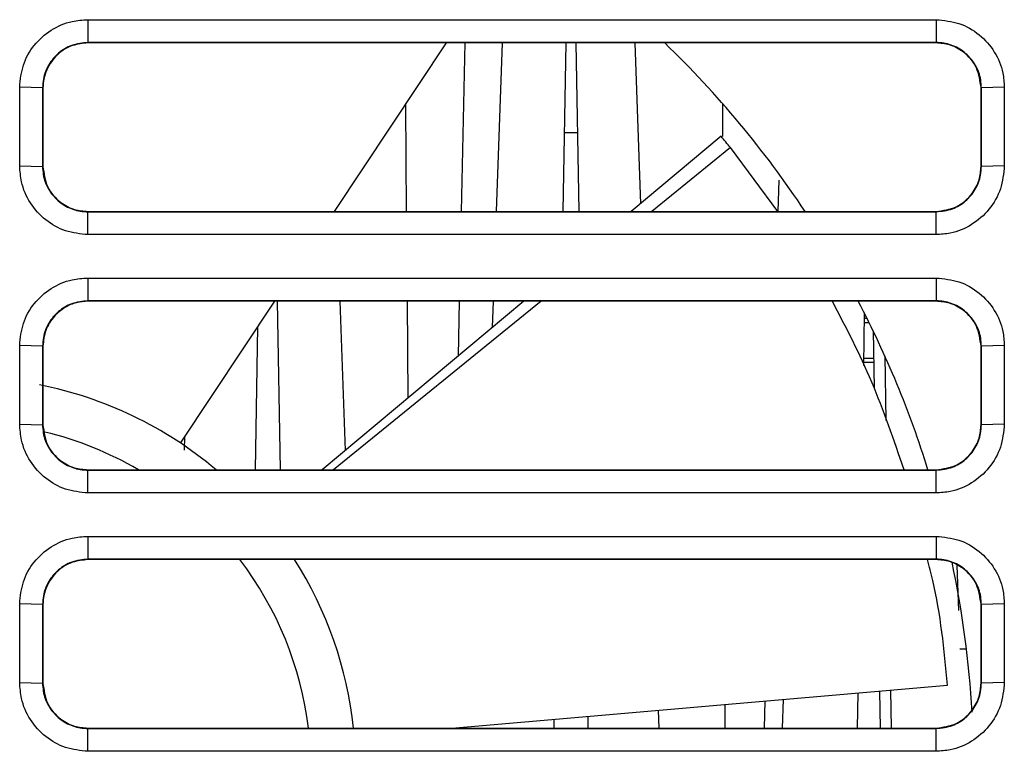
# Model space of a CAD drawing. Header units: millimetres. Extents: x -0.57 to 0.95, y -0.4 to 0.71.
# Tile 6 of 256: x 0.0557 to 0.0995, y -0.3256 to -0.293. Entities that reach past the tile are written whole.
import ezdxf

# ---------------------------------------------------------------- set-up
doc = ezdxf.new("R2010")
doc.units = ezdxf.units.MM
doc.layers.add('FORMAT', color=7, linetype='Continuous')

msp = doc.modelspace()

# ---------------------------------------------------------------- linework, layer by layer
at = {"layer": 'FORMAT', "color": 7, "linetype": 'Continuous', "lineweight": 25}
for p, q in [((0.058713, -0.293026), (0.096469, -0.293026)), ((0.058713, -0.293026), (0.058713, -0.294042)), ((0.096469, -0.293026), (0.096469, -0.294042)), ((0.096469, -0.294042), (0.058713, -0.294042)), ((0.058713, -0.29406), (0.058713, -0.294042)), ((0.096469, -0.29406), (0.058713, -0.29406)), ((0.069692, -0.30156), (0.074679, -0.29406)), ((0.075494, -0.29406), (0.075331, -0.30156)), ((0.077154, -0.29406), (0.076892, -0.30156)), ((0.079867, -0.30156), (0.079998, -0.29406)), ((0.080439, -0.29406), (0.08057, -0.30156)), ((0.083058, -0.29406), (0.083308, -0.301217)), ((0.096469, -0.29406), (0.096469, -0.294042)), ((0.055678, -0.299525), (0.055678, -0.296025)), ((0.056695, -0.29606), (0.055678, -0.296025)), ((0.056695, -0.29606), (0.056695, -0.29956)), ((0.056695, -0.29606), (0.056713, -0.29606)), ((0.056713, -0.29606), (0.056713, -0.29956)), ((0.098469, -0.29956), (0.098469, -0.29606)), ((0.098469, -0.29606), (0.098486, -0.29606)), ((0.099504, -0.296025), (0.098486, -0.29606)), ((0.098486, -0.29956), (0.098486, -0.29606)), ((0.072846, -0.296817), (0.072887, -0.30156)), ((0.08696, -0.296772), (0.086966, -0.29823)), ((0.079929, -0.298047), (0.080509, -0.298047)), ((0.086895, -0.298217), (0.082898, -0.30156)), ((0.08731, -0.29872), (0.083811, -0.30156)), ((0.089427, -0.301571), (0.08731, -0.29872)), ((0.055678, -0.299525), (0.056695, -0.29956)), ((0.056713, -0.29956), (0.056695, -0.29956)), ((0.098469, -0.29956), (0.098486, -0.29956)), ((0.099504, -0.299525), (0.098486, -0.29956)), ((0.089464, -0.300172), (0.089427, -0.301571)), ((0.058713, -0.30156), (0.058713, -0.301577)), ((0.058713, -0.30156), (0.096469, -0.30156)), ((0.058713, -0.302594), (0.058713, -0.301577)), ((0.058713, -0.301577), (0.096469, -0.301577)), ((0.096469, -0.30156), (0.096469, -0.301577)), ((0.096469, -0.302594), (0.096469, -0.301577)), ((0.096469, -0.302594), (0.058713, -0.302594)), ((0.058713, -0.304526), (0.096469, -0.304526)), ((0.058713, -0.304526), (0.058713, -0.305542)), ((0.096469, -0.304526), (0.096469, -0.305542)), ((0.096469, -0.305542), (0.058713, -0.305542)), ((0.058713, -0.30556), (0.058713, -0.305542)), ((0.096469, -0.30556), (0.058713, -0.30556)), ((0.062834, -0.311873), (0.067032, -0.30556)), ((0.06714, -0.30556), (0.067271, -0.31306)), ((0.078116, -0.30556), (0.069148, -0.31306)), ((0.078882, -0.30556), (0.069639, -0.31306)), ((0.069935, -0.30556), (0.070167, -0.312208)), ((0.072922, -0.30556), (0.07296, -0.309872)), ((0.075245, -0.30556), (0.075191, -0.308005)), ((0.076752, -0.30556), (0.076711, -0.306734)), ((0.096469, -0.30556), (0.096469, -0.305542)), ((0.093248, -0.308425), (0.093288, -0.306112)), ((0.093393, -0.306321), (0.093284, -0.306321)), ((0.066167, -0.31306), (0.066278, -0.306694)), ((0.093281, -0.306501), (0.093483, -0.306501)), ((0.093663, -0.306869), (0.093707, -0.309434)), ((0.055678, -0.311025), (0.055678, -0.307525)), ((0.056695, -0.30756), (0.055678, -0.307525)), ((0.056695, -0.30756), (0.056695, -0.31106)), ((0.056695, -0.30756), (0.056713, -0.30756)), ((0.056713, -0.30756), (0.056713, -0.31106)), ((0.098469, -0.31106), (0.098469, -0.30756)), ((0.098469, -0.30756), (0.098486, -0.30756)), ((0.099504, -0.307525), (0.098486, -0.30756)), ((0.098486, -0.31106), (0.098486, -0.30756)), ((0.093253, -0.308092), (0.093684, -0.308092)), ((0.094182, -0.307983), (0.094232, -0.310862)), ((0.09325, -0.308274), (0.093687, -0.308274)), ((0.055678, -0.311025), (0.056695, -0.31106)), ((0.056713, -0.31106), (0.056695, -0.31106)), ((0.098469, -0.31106), (0.098486, -0.31106)), ((0.099504, -0.311025), (0.098486, -0.31106)), ((0.063017, -0.311598), (0.062996, -0.312188)), ((0.058713, -0.31306), (0.058713, -0.313077)), ((0.058713, -0.31306), (0.096469, -0.31306)), ((0.058713, -0.314094), (0.058713, -0.313077)), ((0.058713, -0.313077), (0.096469, -0.313077)), ((0.096469, -0.31306), (0.096469, -0.313077)), ((0.096469, -0.314094), (0.096469, -0.313077)), ((0.096469, -0.314094), (0.058713, -0.314094)), ((0.058713, -0.316026), (0.096469, -0.316026)), ((0.058713, -0.316026), (0.058713, -0.317042)), ((0.096469, -0.316026), (0.096469, -0.317042)), ((0.096469, -0.317042), (0.058713, -0.317042)), ((0.058713, -0.31706), (0.058713, -0.317042)), ((0.096469, -0.31706), (0.058713, -0.31706)), ((0.096469, -0.31706), (0.096469, -0.317042)), ((0.097396, -0.31732), (0.097466, -0.319326)), ((0.055678, -0.322525), (0.055678, -0.319025)), ((0.056695, -0.31906), (0.055678, -0.319025)), ((0.099504, -0.319025), (0.098486, -0.31906)), ((0.056695, -0.31906), (0.056695, -0.32256)), ((0.056695, -0.31906), (0.056713, -0.31906)), ((0.056713, -0.31906), (0.056713, -0.32256)), ((0.098469, -0.32256), (0.098469, -0.31906)), ((0.098469, -0.31906), (0.098486, -0.31906)), ((0.098486, -0.32256), (0.098486, -0.31906)), ((0.097819, -0.321047), (0.097526, -0.321047)), ((0.055678, -0.322525), (0.056695, -0.32256)), ((0.099504, -0.322525), (0.098486, -0.32256)), ((0.056713, -0.32256), (0.056695, -0.32256)), ((0.074919, -0.32456), (0.09698, -0.32265)), ((0.092966, -0.32456), (0.092993, -0.322995)), ((0.093943, -0.322913), (0.093971, -0.32456)), ((0.094442, -0.322869), (0.094471, -0.32456)), ((0.098469, -0.32256), (0.098486, -0.32256)), ((0.088848, -0.323354), (0.088816, -0.32456)), ((0.089658, -0.323284), (0.089614, -0.32456)), ((0.084096, -0.323765), (0.084123, -0.32456)), ((0.087066, -0.323508), (0.08707, -0.32456)), ((0.079466, -0.32456), (0.079473, -0.324165)), ((0.080962, -0.324037), (0.080971, -0.32456)), ((0.058713, -0.32456), (0.058713, -0.324577)), ((0.058713, -0.32456), (0.096469, -0.32456)), ((0.058713, -0.325594), (0.058713, -0.324577)), ((0.058713, -0.324577), (0.096469, -0.324577)), ((0.096469, -0.32456), (0.096469, -0.324577)), ((0.096469, -0.325594), (0.096469, -0.324577)), ((0.096469, -0.325594), (0.058713, -0.325594))]:
    msp.add_line(p, q, dxfattribs=at)
for radius, start, end in [(0.045, 33.573807, 46.027851), (0.0439999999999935, 39.058282, 39.907732), (0.045, 17.304818, 27.653403), (0.0175, 49.896736, 78.748431), (0.0155, 59.720896, 76.387129), (0.0155, 6.986993, 37.265909), (0.0175, 6.185159, 32.433018), (0.0450000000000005, 3.305519, 11.894133)]:
    msp.add_arc((0.053144, -0.326445), radius, start, end, dxfattribs=at)
for points, knots in [([(0.0556780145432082, -0.2960249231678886), (0.0557110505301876, -0.2956914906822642), (0.0557771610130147, -0.2950242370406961), (0.0562898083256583, -0.2941318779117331), (0.0570473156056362, -0.2934517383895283), (0.057903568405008, -0.2930804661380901), (0.0584775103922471, -0.2930415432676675), (0.0587128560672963, -0.2930255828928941)], [0, 0, 0, 0, 0.2111252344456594, 0.4224965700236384, 0.6357732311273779, 0.8506483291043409, 1, 1, 1, 1]), ([(0.0964687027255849, -0.2930255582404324), (0.0968141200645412, -0.29305936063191), (0.0975046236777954, -0.2931269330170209), (0.0984211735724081, -0.2936556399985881), (0.0991050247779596, -0.2944302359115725), (0.0994555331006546, -0.295269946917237), (0.099490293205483, -0.2958161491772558), (0.0995035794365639, -0.2960249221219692)], [0, 0, 0, 0, 0.2185612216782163, 0.436912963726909, 0.652980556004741, 0.8673599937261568, 1, 1, 1, 1]), ([(0.0587128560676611, -0.2940423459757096), (0.0584683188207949, -0.2940682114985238), (0.0579968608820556, -0.2941180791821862), (0.0573864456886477, -0.2944914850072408), (0.0569438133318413, -0.2950147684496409), (0.0567240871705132, -0.2955712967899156), (0.0567031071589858, -0.2959284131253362), (0.0566953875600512, -0.2960598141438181)], [0, 0, 0, 0, 0.2312203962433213, 0.4457835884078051, 0.6603616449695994, 0.8750300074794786, 0.9999999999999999, 0.9999999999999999, 0.9999999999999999, 0.9999999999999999]), ([(0.0587128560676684, -0.2940598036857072), (0.0584826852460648, -0.2940830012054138), (0.0579898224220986, -0.2941326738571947), (0.0574354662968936, -0.2944821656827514), (0.0570739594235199, -0.2948873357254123), (0.0568671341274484, -0.2952544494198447), (0.0567367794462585, -0.2956516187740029), (0.0567207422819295, -0.2959252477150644), (0.0567128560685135, -0.2960598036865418)], [0, 0, 0, 0, 0.2195648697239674, 0.4701523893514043, 0.6034391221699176, 0.7381118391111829, 0.8712175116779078, 1, 1, 1, 1]), ([(0.0984861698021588, -0.2960598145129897), (0.0984796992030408, -0.2959398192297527), (0.0984610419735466, -0.2955938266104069), (0.0982550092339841, -0.2950449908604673), (0.0978203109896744, -0.294510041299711), (0.0972309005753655, -0.2941507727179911), (0.0967512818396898, -0.2940461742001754), (0.0964971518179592, -0.2940427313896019), (0.096468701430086, -0.2940423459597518)], [0, 0, 0, 0, 0.1140965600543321, 0.3289843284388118, 0.5438137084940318, 0.7584350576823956, 0.9729562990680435, 0.9999999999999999, 0.9999999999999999, 0.9999999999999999, 0.9999999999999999]), ([(0.0984687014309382, -0.2960598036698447), (0.0984272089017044, -0.2957522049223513), (0.0983436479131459, -0.295132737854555), (0.0977609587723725, -0.2944679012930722), (0.0970978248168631, -0.2941154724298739), (0.0966696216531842, -0.294077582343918), (0.0964687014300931, -0.2940598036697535)], [0, 0, 0, 0, 0.2930965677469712, 0.5902614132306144, 0.8077436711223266, 1, 1, 1, 1]), ([(0.0995035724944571, -0.2960249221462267), (0.0995036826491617, -0.2965003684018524), (0.0995038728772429, -0.2973214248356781), (0.099503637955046, -0.2984880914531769), (0.0995035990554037, -0.2991793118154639), (0.0995035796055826, -0.2995249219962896)], [0, 0, 0, 0, 0.4075253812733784, 0.7037626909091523, 0.9999999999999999, 0.9999999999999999, 0.9999999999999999, 0.9999999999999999]), ([(0.0587128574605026, -0.3025940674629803), (0.0583759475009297, -0.302560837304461), (0.0577017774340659, -0.3024943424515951), (0.0567998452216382, -0.3019772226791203), (0.0561117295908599, -0.3012127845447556), (0.0557343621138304, -0.3003464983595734), (0.0556944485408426, -0.2997646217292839), (0.0556780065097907, -0.2995249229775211)], [0, 0, 0, 0, 0.2107484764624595, 0.4217159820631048, 0.6347445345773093, 0.8495363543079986, 1, 1, 1, 1]), ([(0.0566953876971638, -0.2995598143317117), (0.0567019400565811, -0.2996812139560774), (0.056720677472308, -0.3000283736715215), (0.0569280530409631, -0.3005777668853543), (0.0573632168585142, -0.3011115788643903), (0.0579528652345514, -0.301469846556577), (0.0584317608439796, -0.3015735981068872), (0.0586851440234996, -0.3015769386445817), (0.0587128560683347, -0.3015773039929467)], [0, 0, 0, 0, 0.1154174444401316, 0.3300528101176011, 0.5446659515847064, 0.7591705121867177, 0.9736609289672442, 1, 1, 1, 1]), ([(0.0567128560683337, -0.2995598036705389), (0.0567543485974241, -0.2998674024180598), (0.0568379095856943, -0.3004868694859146), (0.0574205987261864, -0.3011517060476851), (0.0580837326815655, -0.3015041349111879), (0.0585119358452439, -0.3015420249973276), (0.0587128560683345, -0.3015598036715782)], [0, 0, 0, 0, 0.2930965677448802, 0.5902614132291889, 0.8077436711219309, 1, 1, 1, 1]), ([(0.0995035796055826, -0.2995249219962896), (0.0994692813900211, -0.2998743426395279), (0.0994007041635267, -0.3005729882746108), (0.0988652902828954, -0.3015004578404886), (0.0980807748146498, -0.3021922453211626), (0.0972311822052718, -0.3025459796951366), (0.0966791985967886, -0.3025808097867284), (0.0964687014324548, -0.3025940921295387)], [0, 0, 0, 0, 0.2187068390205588, 0.4372912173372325, 0.6535364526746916, 0.8678772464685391, 0.9999999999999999, 0.9999999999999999, 0.9999999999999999, 0.9999999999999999]), ([(0.0964687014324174, -0.3015598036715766), (0.0967763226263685, -0.3015182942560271), (0.0973959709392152, -0.3014346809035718), (0.0980607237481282, -0.3008518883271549), (0.0984130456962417, -0.3001888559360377), (0.0984509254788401, -0.2997607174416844), (0.0984687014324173, -0.2995598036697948)], [0, 0, 0, 0, 0.2929374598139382, 0.5900705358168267, 0.8076312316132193, 1, 1, 1, 1]), ([(0.0964687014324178, -0.3015773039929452), (0.0967161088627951, -0.3015508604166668), (0.0971905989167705, -0.3015001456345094), (0.0978020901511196, -0.3011225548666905), (0.0982425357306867, -0.3005973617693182), (0.0984586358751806, -0.3000426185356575), (0.0984788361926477, -0.2996884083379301), (0.0984861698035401, -0.2995598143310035)], [0, 0, 0, 0, 0.2338830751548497, 0.4485523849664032, 0.6631205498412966, 0.8776978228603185, 1, 1, 1, 1]), ([(0.0556780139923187, -0.3075249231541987), (0.0557110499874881, -0.3071914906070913), (0.0557771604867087, -0.3065242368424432), (0.0562898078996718, -0.3056318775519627), (0.0570473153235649, -0.3049517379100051), (0.0579035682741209, -0.3045804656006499), (0.0584775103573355, -0.3045415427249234), (0.0587128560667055, -0.3045255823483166)], [0, 0, 0, 0, 0.2111252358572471, 0.4224965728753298, 0.6357732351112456, 0.8506483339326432, 1, 1, 1, 1]), ([(0.0964687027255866, -0.30452555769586), (0.0968141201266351, -0.3045593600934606), (0.097504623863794, -0.3046269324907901), (0.0984211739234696, -0.3051556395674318), (0.0991050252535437, -0.3059302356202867), (0.0994555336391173, -0.306769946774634), (0.0994902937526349, -0.3073161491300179), (0.0995035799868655, -0.3075249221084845)], [0, 0, 0, 0, 0.2185612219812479, 0.4369129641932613, 0.6529805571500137, 0.8673599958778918, 1, 1, 1, 1]), ([(0.0587128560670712, -0.3055423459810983), (0.058468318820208, -0.3055682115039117), (0.0579968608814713, -0.3056180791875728), (0.0573864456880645, -0.3059914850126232), (0.0569438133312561, -0.3065147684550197), (0.0567240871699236, -0.3070712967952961), (0.0567031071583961, -0.3074284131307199), (0.0566953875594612, -0.3075598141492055)], [0, 0, 0, 0, 0.2312203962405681, 0.4457835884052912, 0.6603616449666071, 0.8750300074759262, 0.9999999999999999, 0.9999999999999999, 0.9999999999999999, 0.9999999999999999]), ([(0.0587128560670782, -0.3055598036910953), (0.0585444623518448, -0.305572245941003), (0.0581879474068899, -0.3055985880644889), (0.0576648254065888, -0.3058241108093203), (0.0571690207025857, -0.3062310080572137), (0.0567891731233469, -0.3068330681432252), (0.0567380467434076, -0.307319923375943), (0.0567128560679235, -0.3075598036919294)], [0, 0, 0, 0, 0.1610936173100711, 0.3410595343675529, 0.5352071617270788, 0.7709901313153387, 0.9999999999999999, 0.9999999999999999, 0.9999999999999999, 0.9999999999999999]), ([(0.0950401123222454, -0.3130598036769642), (0.0945869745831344, -0.3117319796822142), (0.0936725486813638, -0.3090524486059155), (0.0924622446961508, -0.3067309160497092), (0.091851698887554, -0.3055598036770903)], [0, 0, 0, 0, 0.4955434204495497, 0.9999999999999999, 0.9999999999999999, 0.9999999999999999, 0.9999999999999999]), ([(0.0984861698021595, -0.3075598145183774), (0.098479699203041, -0.3074398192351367), (0.0984610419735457, -0.3070938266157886), (0.0982550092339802, -0.3065449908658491), (0.0978203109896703, -0.3060100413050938), (0.0972309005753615, -0.3056507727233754), (0.0967512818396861, -0.305546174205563), (0.0964971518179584, -0.3055427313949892), (0.0964687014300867, -0.3055423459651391)], [0, 0, 0, 0, 0.1140965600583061, 0.3289843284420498, 0.5438137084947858, 0.75843505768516, 0.9729562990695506, 1, 1, 1, 1]), ([(0.0984687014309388, -0.307559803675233), (0.0984272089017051, -0.3072522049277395), (0.0983436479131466, -0.306632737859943), (0.0977609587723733, -0.30596790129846), (0.0970978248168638, -0.3056154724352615), (0.0966696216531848, -0.3055775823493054), (0.0964687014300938, -0.3055598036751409)], [0, 0, 0, 0, 0.2930965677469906, 0.5902614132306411, 0.8077436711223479, 1, 1, 1, 1]), ([(0.0995035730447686, -0.307524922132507), (0.0995036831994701, -0.308000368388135), (0.0995038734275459, -0.3088214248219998), (0.0995036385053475, -0.3099880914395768), (0.0995035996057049, -0.3106793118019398), (0.0995035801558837, -0.3110249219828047)], [0, 0, 0, 0, 0.4075253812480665, 0.7037626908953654, 1, 1, 1, 1]), ([(0.0587128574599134, -0.3140940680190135), (0.0583759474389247, -0.3140608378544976), (0.0577017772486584, -0.313994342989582), (0.0567998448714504, -0.3134772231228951), (0.0561117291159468, -0.3127127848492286), (0.0557343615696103, -0.311846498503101), (0.0556944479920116, -0.3112646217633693), (0.0556780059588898, -0.3110249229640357)], [0, 0, 0, 0, 0.2107484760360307, 0.4217159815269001, 0.6347445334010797, 0.8495363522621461, 1, 1, 1, 1]), ([(0.0566953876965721, -0.3110598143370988), (0.0567019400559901, -0.3111812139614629), (0.056720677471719, -0.3115283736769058), (0.0569280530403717, -0.3120777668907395), (0.0573632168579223, -0.3126115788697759), (0.057952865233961, -0.312969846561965), (0.0584317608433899, -0.3130735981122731), (0.0586851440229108, -0.3130769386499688), (0.0587128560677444, -0.3130773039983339)], [0, 0, 0, 0, 0.1154174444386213, 0.3300528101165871, 0.5446659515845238, 0.759170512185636, 0.9736609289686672, 1, 1, 1, 1]), ([(0.0567128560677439, -0.3110598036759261), (0.0567543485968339, -0.3113674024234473), (0.0568379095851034, -0.3119868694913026), (0.057420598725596, -0.3126517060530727), (0.058083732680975, -0.3130041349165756), (0.0585119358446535, -0.3130420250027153), (0.0587128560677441, -0.3130598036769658)], [0, 0, 0, 0, 0.2930965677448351, 0.5902614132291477, 0.8077436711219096, 1, 1, 1, 1]), ([(0.0995035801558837, -0.3110249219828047), (0.0994692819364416, -0.3113743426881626), (0.0994007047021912, -0.3120729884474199), (0.0988652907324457, -0.3130004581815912), (0.0980807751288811, -0.3136922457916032), (0.0972311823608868, -0.3140459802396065), (0.0966791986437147, -0.3140808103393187), (0.0964687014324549, -0.3140940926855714)], [0, 0, 0, 0, 0.2187068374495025, 0.4372912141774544, 0.6535364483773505, 0.8678772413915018, 1, 1, 1, 1]), ([(0.0964687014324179, -0.3130598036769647), (0.096776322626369, -0.3130182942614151), (0.0973959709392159, -0.3129346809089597), (0.0980607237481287, -0.3123518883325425), (0.0984130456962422, -0.3116888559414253), (0.0984509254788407, -0.311260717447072), (0.0984687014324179, -0.3110598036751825)], [0, 0, 0, 0, 0.2929374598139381, 0.5900705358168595, 0.807631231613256, 1, 1, 1, 1]), ([(0.0964687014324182, -0.3130773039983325), (0.0967161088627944, -0.3130508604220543), (0.0971905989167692, -0.3130001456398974), (0.0978020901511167, -0.3126225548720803), (0.0982425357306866, -0.3120973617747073), (0.0984586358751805, -0.3115426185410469), (0.0984788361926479, -0.3111884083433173), (0.0984861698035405, -0.311059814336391)], [0, 0, 0, 0, 0.2338830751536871, 0.448552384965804, 0.6631205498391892, 0.8776978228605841, 1, 1, 1, 1]), ([(0.055678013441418, -0.3190249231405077), (0.0557110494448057, -0.3186914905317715), (0.055777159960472, -0.3180242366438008), (0.0562898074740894, -0.317131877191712), (0.0570473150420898, -0.3164517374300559), (0.0579035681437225, -0.3160804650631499), (0.0584775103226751, -0.3160415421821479), (0.0587128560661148, -0.3160255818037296)], [0, 0, 0, 0, 0.2111252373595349, 0.4224965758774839, 0.6357732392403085, 0.8506483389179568, 1, 1, 1, 1]), ([(0.0964687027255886, -0.3160255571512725), (0.096814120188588, -0.3160593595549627), (0.0975046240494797, -0.3161269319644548), (0.0984211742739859, -0.3166556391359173), (0.0991050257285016, -0.317430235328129), (0.0994555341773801, -0.3182699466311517), (0.0994902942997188, -0.3188161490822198), (0.0995035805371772, -0.3190249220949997)], [0, 0, 0, 0, 0.2185612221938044, 0.4369129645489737, 0.6529805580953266, 0.8673599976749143, 1, 1, 1, 1]), ([(0.0587128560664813, -0.3170423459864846), (0.058468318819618, -0.3170682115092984), (0.0579968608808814, -0.3171180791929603), (0.057386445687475, -0.3174914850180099), (0.0569438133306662, -0.3180147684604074), (0.0567240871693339, -0.3185712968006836), (0.0567031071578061, -0.3189284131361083), (0.0566953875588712, -0.3190598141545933)], [0, 0, 0, 0, 0.2312203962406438, 0.4457835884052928, 0.6603616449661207, 0.8750300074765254, 1, 1, 1, 1]), ([(0.0587128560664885, -0.3170598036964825), (0.0584826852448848, -0.3170830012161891), (0.0579898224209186, -0.3171326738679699), (0.0574354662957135, -0.3174821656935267), (0.0570739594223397, -0.3178873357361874), (0.0568671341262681, -0.3182544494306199), (0.0567367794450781, -0.318651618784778), (0.056720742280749, -0.3189252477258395), (0.0567128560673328, -0.3190598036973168)], [0, 0, 0, 0, 0.2195648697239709, 0.4701523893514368, 0.6034391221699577, 0.7381118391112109, 0.8712175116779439, 0.9999999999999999, 0.9999999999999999, 0.9999999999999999, 0.9999999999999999]), ([(0.0969796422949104, -0.3226495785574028), (0.0968251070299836, -0.321065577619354), (0.0966384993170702, -0.3191528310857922), (0.0961697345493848, -0.3173667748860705), (0.0960891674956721, -0.3170598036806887)], [0, 0, 0, 0, 0.8281290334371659, 1, 1, 1, 1]), ([(0.0984861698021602, -0.3190598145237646), (0.0984796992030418, -0.3189398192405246), (0.0984610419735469, -0.3185938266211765), (0.0982550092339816, -0.3180449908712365), (0.0978203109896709, -0.3175100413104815), (0.0972309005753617, -0.317150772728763), (0.0967512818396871, -0.3170461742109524), (0.096497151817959, -0.3170427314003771), (0.0964687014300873, -0.3170423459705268)], [0, 0, 0, 0, 0.1140965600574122, 0.3289843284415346, 0.543813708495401, 0.7584350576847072, 0.9729562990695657, 1, 1, 1, 1]), ([(0.0984687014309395, -0.3190598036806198), (0.0984272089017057, -0.3187522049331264), (0.0983436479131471, -0.31813273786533), (0.0977609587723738, -0.3174679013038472), (0.0970978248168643, -0.3171154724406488), (0.0966696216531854, -0.3170775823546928), (0.0964687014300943, -0.3170598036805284)], [0, 0, 0, 0, 0.2930965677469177, 0.5902614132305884, 0.8077436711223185, 1, 1, 1, 1]), ([(0.0995035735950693, -0.3190249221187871), (0.0995036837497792, -0.319500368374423), (0.0995038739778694, -0.3203214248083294), (0.0995036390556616, -0.3214880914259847), (0.0995036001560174, -0.3221793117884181), (0.0995035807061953, -0.3225249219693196)], [0, 0, 0, 0, 0.4075253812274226, 0.7037626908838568, 1, 1, 1, 1]), ([(0.0587128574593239, -0.3255940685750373), (0.0583759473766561, -0.3255608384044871), (0.0577017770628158, -0.3254943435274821), (0.0567998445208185, -0.3249772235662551), (0.05611172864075, -0.3242127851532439), (0.0557343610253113, -0.3233464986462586), (0.0556944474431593, -0.3227646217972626), (0.0556780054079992, -0.3225249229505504)], [0, 0, 0, 0, 0.2107484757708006, 0.421715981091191, 0.6347445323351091, 0.8495363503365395, 1, 1, 1, 1]), ([(0.0995035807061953, -0.3225249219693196), (0.0994692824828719, -0.3228743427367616), (0.099400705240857, -0.3235729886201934), (0.0988652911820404, -0.324500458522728), (0.0980807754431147, -0.32519224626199), (0.0972311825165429, -0.3255459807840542), (0.0966791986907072, -0.325580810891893), (0.0964687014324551, -0.3255940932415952)], [0, 0, 0, 0, 0.2187068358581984, 0.4372912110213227, 0.6535364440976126, 0.8678772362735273, 1, 1, 1, 1]), ([(0.0566953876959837, -0.3225598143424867), (0.0567019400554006, -0.3226812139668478), (0.0567206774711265, -0.323028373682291), (0.0569280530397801, -0.3235777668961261), (0.0573632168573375, -0.3241115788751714), (0.0579528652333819, -0.3244698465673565), (0.0584317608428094, -0.3245735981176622), (0.0586851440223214, -0.3245769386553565), (0.0587128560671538, -0.3245773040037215)], [0, 0, 0, 0, 0.1154174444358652, 0.3300528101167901, 0.5446659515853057, 0.7591705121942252, 0.9736609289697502, 0.9999999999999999, 0.9999999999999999, 0.9999999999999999, 0.9999999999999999]), ([(0.0567128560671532, -0.322559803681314), (0.0567543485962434, -0.322867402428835), (0.0568379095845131, -0.3234868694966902), (0.0574205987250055, -0.3241517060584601), (0.0580837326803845, -0.324504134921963), (0.058511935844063, -0.3245420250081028), (0.0587128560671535, -0.3245598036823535)], [0, 0, 0, 0, 0.293096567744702, 0.5902614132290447, 0.8077436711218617, 1, 1, 1, 1]), ([(0.0964687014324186, -0.3245598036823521), (0.0967763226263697, -0.3245182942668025), (0.0973959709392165, -0.3244346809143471), (0.0980607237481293, -0.3238518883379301), (0.0984130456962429, -0.3231888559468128), (0.0984509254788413, -0.3227607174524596), (0.0984687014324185, -0.3225598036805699)], [0, 0, 0, 0, 0.292937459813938, 0.5900705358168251, 0.8076312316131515, 1, 1, 1, 1]), ([(0.0964687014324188, -0.3245773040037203), (0.0967161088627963, -0.3245508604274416), (0.0971905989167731, -0.3245001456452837), (0.0978020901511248, -0.3241225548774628), (0.0982425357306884, -0.3235973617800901), (0.0984586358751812, -0.3230426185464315), (0.0984788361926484, -0.3226884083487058), (0.0984861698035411, -0.3225598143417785)], [0, 0, 0, 0, 0.2338830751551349, 0.4485523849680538, 0.6631205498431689, 0.8776978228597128, 1, 1, 1, 1])]:
    msp.add_open_spline(points, degree=3, knots=knots, dxfattribs=at)

doc.saveas('drawing.dxf')
